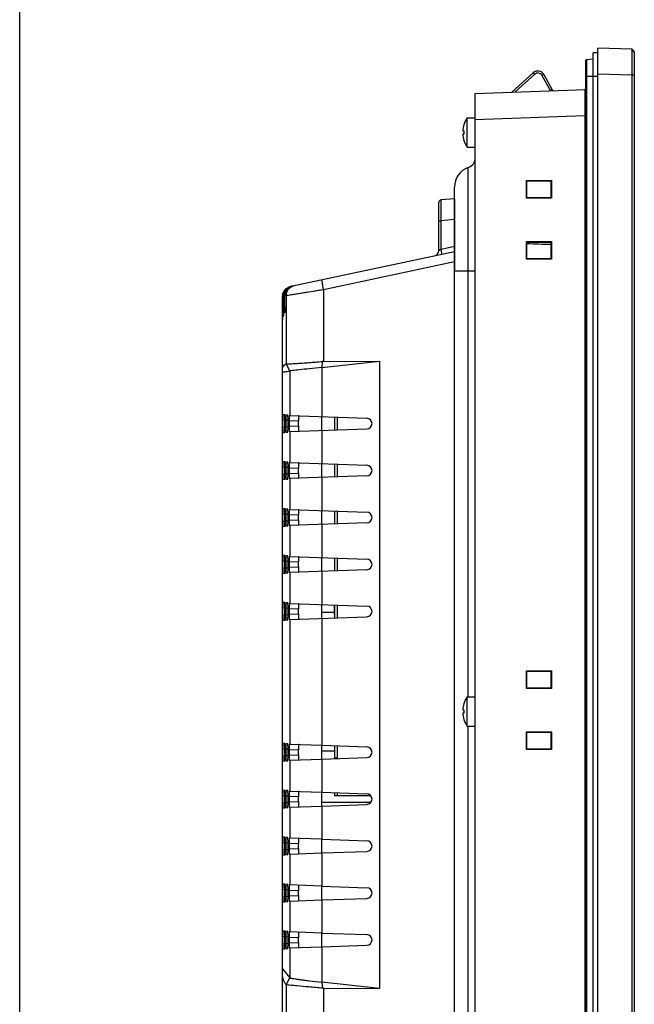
# Model space of a CAD drawing. Header units: millimetres. Extents: x 0 to 1189, y 0 to 841.
# Tile 7 of 28: x 0 to 118, y 409 to 597. Entities that reach past the tile are written whole.
import ezdxf

# ---------------------------------------------------------------- set-up
doc = ezdxf.new("R2010")
doc.units = ezdxf.units.MM
doc.header["$LTSCALE"] = 65.395
for name, color, linetype in [('ANTI_DROP_LOCK-SHAPE', 7, 'CONTINUOUS'), ('FRONT_CASE-RC12_-SHAPE', 7, 'CONTINUOUS'), ('GASKET-TOPRC12W_REV01_REA-SHAPE', 7, 'CONTINUOUS'), ('GASKET-TOPRC12W_REV02_-SHAPE', 7, 'CONTINUOUS'), ('HEATSINK_RTW_RC1-SHAPE', 7, 'CONTINUOUS'), ('ISO7045-M3X5-4_8-SHAPE', 7, 'CONTINUOUS'), ('LED-L-319EGW-CA-SHAPE', 7, 'CONTINUOUS'), ('REAR_CASE-RC12-SHAPE', 7, 'CONTINUOUS'), ('REAR_COVER_RC1200WD-SHAPE', 7, 'CONTINUOUS'), ('SMPS_TOPRC_RC1-SHAPE', 7, 'CONTINUOUS'), ('TOPRC1200-FORMAT', 7, 'CONTINUOUS')]:
    doc.layers.add(name, color=color, linetype=linetype)

msp = doc.modelspace()

# ---------------------------------------------------------------- linework, layer by layer
at = {"layer": 'ANTI_DROP_LOCK-SHAPE', "color": 7, "linetype": 'Continuous'}
for p, q in [((94.388815, 583.622696), (98.504328, 587.328567)), ((98.504328, 587.328567), (98.77199, 587.031318)), ((95.010701, 583.644413), (98.77199, 587.031318)), ((100.512511, 586.990453), (100.162271, 586.797239)), ((100.162271, 586.797239), (101.771321, 583.880499)), ((100.512511, 586.990453), (102.123999, 584.069294)), ((102.123999, 584.069294), (101.782475, 583.880889))]:
    msp.add_line(p, q, dxfattribs=at)
for centre, radius, start, end in [((99.37423, 586.362508), 1.3, 28.88378511, 132.00189246), ((99.37423, 586.362508), 0.9, 28.88378511, 132.00189246), ((102.47424, 584.262508), 0.4, 208.88378511, 245.43556515)]:
    msp.add_arc(centre, radius, start, end, dxfattribs=at)
at = {"layer": 'FRONT_CASE-RC12_-SHAPE', "color": 7, "linetype": 'Continuous'}
for p, q in [((110.87424, 338.162508), (110.87424, 592.062508)), ((117.374544, 591.835512), (110.87424, 592.062508)), ((117.87424, 591.318062), (117.374544, 591.835512)), ((117.374608, 591.835478), (117.87424, 591.318062)), ((117.87424, 591.318062), (117.87424, 338.906953)), ((117.374544, 586.838558), (110.87424, 587.065554)), ((117.374544, 586.838558), (117.374544, 343.386457)), ((117.87424, 586.838558), (117.374544, 586.838558)), ((87.37424, 583.377742), (108.57424, 584.118062)), ((87.37424, 346.847273), (87.37424, 583.377742)), ((87.37424, 578.380788), (108.374412, 579.11413)), ((97.191227, 566.6455), (101.964194, 566.652484)), ((97.191227, 563.279515), (97.191227, 566.6455)), ((97.191227, 566.6455), (97.261349, 566.575395)), ((97.261349, 563.349621), (97.261349, 566.575395)), ((97.261349, 566.575395), (101.887123, 566.575395)), ((101.964194, 566.652484), (101.887123, 566.575395)), ((101.887123, 566.575395), (101.887123, 563.349621)), ((101.964194, 566.652484), (101.964194, 563.272531)), ((97.191227, 563.279515), (97.261349, 563.349621)), ((101.964194, 563.272531), (97.191227, 563.279515)), ((101.887123, 563.349621), (97.261349, 563.349621)), ((101.964194, 563.272531), (101.887123, 563.349621)), ((97.191227, 554.9455), (101.964194, 554.952484)), ((97.191227, 551.579515), (97.191227, 554.9455)), ((97.191227, 554.9455), (97.261349, 554.875395)), ((97.261349, 551.649621), (97.261349, 554.875395)), ((97.261349, 554.875395), (101.887123, 554.875395)), ((101.964194, 554.952484), (101.887123, 554.875395)), ((101.887123, 554.875395), (101.887123, 551.649621)), ((101.964194, 554.952484), (101.964194, 551.572531)), ((97.191227, 551.579515), (97.261349, 551.649621)), ((101.964194, 551.572531), (97.191227, 551.579515)), ((101.887123, 551.649621), (97.261349, 551.649621)), ((101.964194, 551.572531), (101.887123, 551.649621)), ((97.191227, 472.6455), (101.964194, 472.652484)), ((97.191227, 469.279515), (97.191227, 472.6455)), ((97.191227, 472.6455), (97.261349, 472.575395)), ((97.261349, 469.349621), (97.261349, 472.575395)), ((97.261349, 472.575395), (101.887123, 472.575395)), ((101.964194, 472.652484), (101.887123, 472.575395)), ((101.887123, 472.575395), (101.887123, 469.349621)), ((101.964194, 472.652484), (101.964194, 469.272531)), ((97.191227, 469.279515), (97.261349, 469.349621)), ((101.964194, 469.272531), (97.191227, 469.279515)), ((101.887123, 469.349621), (97.261349, 469.349621)), ((101.964194, 469.272531), (101.887123, 469.349621)), ((97.191227, 460.9455), (101.964194, 460.952484)), ((97.191227, 457.579515), (97.191227, 460.9455)), ((97.191227, 460.9455), (97.261349, 460.875395)), ((97.261349, 457.649621), (97.261349, 460.875395)), ((97.261349, 460.875395), (101.887123, 460.875395)), ((101.964194, 460.952484), (101.887123, 460.875395)), ((101.887123, 460.875395), (101.887123, 457.649621)), ((101.964194, 460.952484), (101.964194, 457.572531)), ((97.191227, 457.579515), (97.261349, 457.649621)), ((101.964194, 457.572531), (97.191227, 457.579515)), ((101.887123, 457.649621), (97.261349, 457.649621)), ((101.964194, 457.572531), (101.887123, 457.649621))]:
    msp.add_line(p, q, dxfattribs=at)
msp.add_arc((180.005959, 2826.679858), 2273.588231, 267.91432572, 268.030971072, dxfattribs=at)
msp.add_open_spline([(117.374609, 591.835478), (117.376221, 591.83381), (117.374395, 591.823816), (117.377297, 591.806212), (117.376785, 591.774738), (117.378, 591.732432), (117.378442, 591.677971), (117.379402, 591.582512), (117.380221, 591.434984), (117.381043, 591.225338), (117.381605, 590.973649), (117.38195, 590.682352), (117.382093, 590.223121), (117.381605, 589.573834), (117.380133, 588.72247), (117.377788, 587.79892), (117.375714, 587.162839), (117.374544, 586.838558)], degree=3, knots=[0, 0, 0, 0, 0.0013930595, 0.0051734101, 0.0113369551, 0.0198729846, 0.0307582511, 0.0439648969, 0.0772177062, 0.1193080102, 0.1698369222, 0.2283184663, 0.2941913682, 0.4455389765, 0.6181223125, 0.8053143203, 1, 1, 1, 1], dxfattribs=at)
at = {"layer": 'GASKET-TOPRC12W_REV01_REA-SHAPE', "color": 7, "linetype": 'Continuous'}
for p, q in [((108.374412, 583.993931), (108.374412, 344.731138)), ((108.505836, 584.182377), (108.57424, 584.207274)), ((108.505836, 584.115674), (108.505836, 584.182377)), ((108.505836, 344.542639), (108.505836, 584.093912)), ((108.374412, 577.012508), (108.57424, 577.012508))]:
    msp.add_line(p, q, dxfattribs=at)
msp.add_arc((108.573346, 583.997484), 0.196832, 110.05883439, 120.88667273, dxfattribs=at)
msp.add_open_spline([(108.413054, 584.112729), (108.436042, 584.143826), (108.469496, 584.16915), (108.505836, 584.182377)], degree=3, dxfattribs=at)
at = {"layer": 'GASKET-TOPRC12W_REV02_-SHAPE', "color": 7, "linetype": 'Continuous'}
for p, q in [((109.97424, 344.062508), (109.97424, 591.162508)), ((110.87424, 591.162508), (109.97424, 591.162508)), ((108.57424, 345.562508), (108.57424, 589.662508)), ((108.756808, 589.861747), (109.97424, 589.968258)), ((108.756808, 345.363269), (108.756808, 589.861747)), ((108.57424, 586.662508), (110.87424, 586.662508))]:
    msp.add_line(p, q, dxfattribs=at)
msp.add_arc((108.77424, 589.662508), 0.2, 95, 180, dxfattribs=at)
at = {"layer": 'HEATSINK_RTW_RC1-SHAPE', "color": 7, "linetype": 'Continuous'}
for p, q in [((60.37424, 521.3006), (60.37424, 518.824415)), ((60.874163, 521.283143), (60.874163, 518.841872)), ((60.37424, 512.300601), (60.37424, 509.824415)), ((60.874163, 512.283143), (60.874163, 509.841872)), ((60.37424, 503.300601), (60.37424, 500.824414)), ((60.874163, 503.283143), (60.874163, 500.841872)), ((60.37424, 494.300601), (60.37424, 491.824414)), ((60.874163, 494.283144), (60.874163, 491.841872)), ((60.37424, 485.300602), (60.37424, 482.824414)), ((60.874163, 485.283144), (60.874163, 482.841871)), ((60.37424, 458.300602), (60.37424, 455.824413)), ((60.874163, 458.283145), (60.874163, 455.841871)), ((60.37424, 449.300603), (60.37424, 448.712508)), ((60.874163, 449.283145), (60.874163, 448.712508)), ((67.336146, 448.712508), (60.37424, 448.712508))]:
    msp.add_line(p, q, dxfattribs=at)
msp.add_open_spline([(60.37424, 456.107725), (60.374216, 456.086024), (60.426349, 456.036544), (60.586764, 455.965118), (60.753332, 455.938898), (60.874163, 455.93801)], degree=3, knots=[0, 0, 0, 0, 0.1190954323, 0.3368445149, 1, 1, 1, 1], dxfattribs=at)
at = {"layer": 'ISO7045-M3X5-4_8-SHAPE', "color": 7, "linetype": 'Continuous'}
for p, q in [((85.822768, 573.062508), (85.822768, 578.662508)), ((85.822768, 578.662508), (87.37424, 578.662508)), ((84.983264, 576.162508), (85.204979, 576.162508)), ((85.195529, 577.362508), (85.204979, 577.362508)), ((85.204979, 575.562508), (84.983264, 575.562508)), ((85.204979, 574.362508), (85.195529, 574.362508)), ((85.822768, 573.062508), (87.37424, 573.062508)), ((85.195529, 466.362508), (85.204979, 466.362508)), ((85.822768, 462.062508), (85.822768, 467.662508)), ((85.822768, 467.662508), (87.37424, 467.662508)), ((84.983264, 465.162508), (85.204979, 465.162508)), ((85.204979, 464.562508), (84.983264, 464.562508)), ((85.204979, 463.362508), (85.195529, 463.362508)), ((85.822768, 462.062508), (87.37424, 462.062508))]:
    msp.add_line(p, q, dxfattribs=at)
for centre, radius, start, end in [((89.965231, 575.862508), 5, 145.94420226, 162.54239688), ((89.965231, 575.862508), 4.990992, 162.5098725, 176.55397131), ((89.965231, 575.862508), 4.769696, 176.39388186, 183.60611814), ((89.965231, 575.862508), 4.990992, 183.44602869, 197.4901275), ((89.965231, 575.862508), 5, 197.45760312, 214.05579774), ((89.965231, 464.862508), 4.990992, 162.5098725, 176.55397131), ((89.965231, 464.862508), 5, 145.94420226, 162.54239688), ((89.965231, 464.862508), 4.990992, 183.44602869, 197.4901275), ((89.965231, 464.862508), 4.769696, 176.39388186, 183.60611814), ((89.965231, 464.862508), 5, 197.45760312, 214.05579774)]:
    msp.add_arc(centre, radius, start, end, dxfattribs=at)
at = {"layer": 'LED-L-319EGW-CA-SHAPE', "color": 7, "linetype": 'Continuous'}
for p, q in [((60.35424, 483.462511), (60.35424, 485.3013)), ((60.35424, 483.862508), (57.87424, 483.862508)), ((60.37424, 484.196317), (60.35424, 484.196317)), ((60.37424, 483.462508), (60.35424, 483.462508))]:
    msp.add_line(p, q, dxfattribs=at)
at = {"layer": 'REAR_CASE-RC12-SHAPE', "color": 7, "linetype": 'Continuous'}
for p, q in [((86.040906, 467.662508), (86.040906, 569.155089)), ((83.37424, 372.418296), (83.37424, 565.383853)), ((83.37424, 549.37492), (87.37424, 549.374936)), ((86.040906, 368.64706), (86.040906, 462.062508))]:
    msp.add_line(p, q, dxfattribs=at)
for centre, radius, start, end in [((85.37424, 571.040707), 2, 289.47122063, 0), ((87.37424, 565.383853), 4, 109.47122063, 180)]:
    msp.add_arc(centre, radius, start, end, dxfattribs=at)
at = {"layer": 'REAR_COVER_RC1200WD-SHAPE', "color": 7, "linetype": 'Continuous'}
for p, q in [((83.37424, 563.162508), (80.830662, 562.939973)), ((83.37424, 563.162508), (83.37424, 549.37492)), ((80.37424, 553.223499), (80.37424, 562.441876)), ((80.37424, 558.955195), (80.830662, 558.955195)), ((83.37424, 559.177729), (80.830662, 558.955195)), ((80.830662, 553.514545), (80.830662, 558.955195)), ((80.830662, 553.514545), (83.37424, 554.055199)), ((52.349169, 546.456802), (83.37424, 553.051384)), ((83.37424, 551.051139), (58.276611, 545.716474)), ((58.276611, 545.716481), (51.117788, 544.575233)), ((58.276611, 545.716474), (58.276611, 531.982358)), ((50.394332, 540.865339), (50.394332, 544.421713)), ((50.444689, 544.432394), (50.425689, 544.428367)), ((50.425689, 540.998648), (50.425689, 544.428367)), ((50.520579, 541.588284), (50.520579, 544.448503)), ((50.630393, 544.471801), (50.592722, 544.463812)), ((50.592722, 541.722397), (50.592722, 544.463812)), ((50.762931, 542.315539), (50.762931, 544.49993)), ((51.117788, 544.575233), (50.875459, 544.52381)), ((50.875459, 542.449948), (50.875459, 544.523809)), ((51.117788, 544.575233), (51.117788, 531.529164)), ((50.880285, 542.319894), (50.762931, 542.315539)), ((50.394391, 540.723392), (50.394332, 540.865339)), ((50.394459, 540.657358), (50.394391, 540.723392)), ((50.394812, 540.467338), (50.394459, 540.657358)), ((50.597593, 541.591142), (50.520579, 541.588284)), ((50.520923, 541.380337), (50.520731, 541.450194)), ((50.537603, 540.591372), (50.536601, 540.589787)), ((50.790394, 541.319014), (50.788794, 541.317441)), ((50.37424, 394.893885), (50.37424, 539.868039)), ((50.400931, 539.868039), (50.400527, 539.866475)), ((51.779287, 530.165907), (51.122361, 531.529768)), ((57.932843, 530.83719), (69.004589, 532.023254)), ((58.041964, 531.972621), (57.932843, 530.83719)), ((57.933249, 530.83721), (57.933774, 521.385823)), ((58.276611, 531.982358), (69.004589, 532.023254)), ((69.004589, 532.023254), (69.004413, 411.729112)), ((51.77732, 530.165168), (51.777361, 521.600824)), ((50.825799, 521.741723), (50.458761, 521.773835)), ((51.436247, 521.688316), (51.071938, 521.720189)), ((51.777361, 521.600824), (51.686791, 521.603974)), ((51.777491, 521.600807), (66.588176, 521.083606)), ((57.87424, 521.385823), (57.87424, 518.739194)), ((50.433314, 520.779866), (50.433322, 519.34515)), ((50.851143, 520.743311), (50.433314, 520.779866)), ((50.85115, 519.381705), (50.433322, 519.34515)), ((50.85115, 519.381705), (50.851143, 520.743311)), ((51.046491, 520.72622), (51.046498, 519.398796)), ((51.461591, 520.689904), (51.046491, 520.72622)), ((51.461597, 519.435112), (51.046498, 519.398796)), ((51.461597, 519.435112), (51.461591, 520.689904)), ((51.661297, 520.605474), (51.661303, 519.519542)), ((53.477126, 520.542064), (51.661297, 520.605474)), ((53.477126, 519.582952), (51.661303, 519.519542)), ((53.477126, 519.582952), (53.477126, 520.542064)), ((50.458778, 518.351182), (50.825816, 518.383294)), ((51.071955, 518.404828), (51.436264, 518.436701)), ((51.777378, 518.524192), (51.686807, 518.521042)), ((51.777378, 518.524192), (51.777411, 512.60082)), ((51.777501, 518.524209), (66.588176, 519.041409)), ((57.93383, 518.739194), (57.933963, 512.385817)), ((50.43336, 511.779862), (50.433367, 510.345154)), ((50.43336, 511.779862), (50.851188, 511.743307)), ((50.825845, 512.741719), (50.458807, 512.773831)), ((50.851195, 510.381709), (50.851188, 511.743307)), ((51.046537, 511.726216), (51.046543, 510.3988)), ((51.046537, 511.726216), (51.461636, 511.6899)), ((51.436292, 512.688312), (51.071983, 512.720185)), ((51.461642, 510.435116), (51.461636, 511.6899)), ((51.661343, 511.605472), (51.661348, 510.519543)), ((51.661343, 511.605472), (53.477126, 511.542064)), ((51.777411, 512.60082), (51.686837, 512.603973)), ((51.77752, 512.600806), (66.588176, 512.083606)), ((57.87424, 512.385817), (57.87424, 509.739201)), ((57.87424, 511.658064), (57.97424, 511.661556)), ((57.97424, 509.739201), (57.97424, 512.385817)), ((50.433367, 510.345154), (50.851195, 510.381709)), ((51.046543, 510.3988), (51.461642, 510.435116)), ((51.661348, 510.519543), (53.477126, 510.582952)), ((66.588176, 510.041409), (51.686852, 509.521043)), ((53.477126, 510.582952), (53.477126, 511.542064)), ((57.934019, 509.739201), (57.934153, 503.38581)), ((50.458824, 509.351186), (50.825862, 509.383298)), ((51.072, 509.404832), (51.436309, 509.436705)), ((51.777428, 509.524196), (51.777461, 503.600817)), ((50.433405, 502.779858), (50.433413, 501.345158)), ((50.433405, 502.779858), (50.851234, 502.743303)), ((50.82589, 503.741715), (50.458852, 503.773827)), ((50.851241, 501.381713), (50.851234, 502.743303)), ((51.046582, 502.726212), (51.046589, 501.398804)), ((51.046582, 502.726212), (51.461681, 502.689896)), ((51.436338, 503.688308), (51.072029, 503.720181)), ((51.461688, 501.43512), (51.461681, 502.689896)), ((51.661388, 502.605471), (51.661394, 501.519545)), ((51.661388, 502.605471), (53.477126, 502.542064)), ((51.777461, 503.600817), (51.686882, 503.603971)), ((51.777549, 503.600805), (66.588176, 503.083606)), ((53.477126, 501.582952), (53.477126, 502.542064)), ((57.87424, 503.38581), (57.87424, 500.739207)), ((50.433413, 501.345158), (50.851241, 501.381713)), ((50.458869, 500.35119), (50.825907, 500.383302)), ((51.046589, 501.398804), (51.461688, 501.43512)), ((51.072046, 500.404836), (51.436354, 500.436709)), ((51.661394, 501.519545), (53.477126, 501.582952)), ((66.588176, 501.041409), (51.686898, 500.521045)), ((51.777478, 500.5242), (51.777511, 494.600813)), ((57.934208, 500.739207), (57.934342, 494.385804)), ((50.825935, 494.741711), (50.458898, 494.773823)), ((51.436383, 494.688304), (51.072074, 494.720177)), ((51.777511, 494.600813), (51.686928, 494.60397)), ((51.777578, 494.600804), (66.588176, 494.083606)), ((50.433451, 493.779854), (50.433458, 492.345162)), ((50.433451, 493.779854), (50.851279, 493.743299)), ((50.851286, 492.381717), (50.851279, 493.743299)), ((51.046628, 493.726208), (51.046634, 492.398808)), ((51.046628, 493.726208), (51.461727, 493.689892)), ((51.461733, 492.435124), (51.461727, 493.689892)), ((51.661434, 493.605469), (51.661439, 492.519547)), ((51.661434, 493.605469), (53.477126, 493.542064)), ((53.477126, 492.582952), (53.477126, 493.542064)), ((57.87424, 494.385804), (57.87424, 491.739213)), ((50.433458, 492.345162), (50.851286, 492.381717)), ((50.458915, 491.351194), (50.825952, 491.383306)), ((51.046634, 492.398808), (51.461733, 492.435124)), ((51.072091, 491.40484), (51.4364, 491.436713)), ((51.661439, 492.519547), (53.477126, 492.582952)), ((66.588176, 492.041409), (51.686943, 491.521046)), ((51.777528, 491.524204), (51.777561, 485.600809)), ((57.934398, 491.739213), (57.934531, 485.385798)), ((50.825981, 485.741707), (50.458943, 485.773819)), ((51.436428, 485.6883), (51.07212, 485.720173)), ((51.777561, 485.600809), (51.686973, 485.603968)), ((51.777606, 485.600803), (66.588176, 485.083606)), ((57.87424, 485.385798), (57.87424, 482.739219)), ((50.433496, 484.77985), (50.433504, 483.345166)), ((50.433496, 484.77985), (50.851324, 484.743295)), ((50.433504, 483.345166), (50.851331, 483.381721)), ((50.851331, 483.381721), (50.851324, 484.743295)), ((51.046673, 484.726204), (51.04668, 483.398812)), ((51.046673, 484.726204), (51.461772, 484.689888)), ((51.04668, 483.398812), (51.461778, 483.435128)), ((51.461778, 483.435128), (51.461772, 484.689888)), ((51.661479, 484.605467), (51.661484, 483.519548)), ((51.661479, 484.605467), (53.477126, 484.542064)), ((51.661484, 483.519548), (53.477126, 483.582952)), ((53.477126, 483.582952), (53.477126, 484.542064)), ((50.458961, 482.351198), (50.825998, 482.38331)), ((51.072137, 482.404844), (51.436445, 482.436717)), ((51.777578, 482.524208), (51.686989, 482.521048)), ((51.777578, 482.524208), (51.777711, 458.600798)), ((51.777616, 482.524213), (66.588176, 483.041409)), ((57.934587, 482.739219), (57.935099, 458.385779)), ((50.826117, 458.741695), (50.45908, 458.773807)), ((51.436564, 458.688288), (51.072257, 458.720161)), ((50.433633, 457.779838), (50.43364, 456.345178)), ((50.433633, 457.779838), (50.85146, 457.743283)), ((50.851467, 456.381733), (50.85146, 457.743283)), ((51.04681, 457.726192), (51.046816, 456.398824)), ((51.04681, 457.726192), (51.461908, 457.689876)), ((51.461914, 456.43514), (51.461908, 457.689876)), ((51.661615, 457.605463), (51.661621, 456.519553)), ((51.661615, 457.605463), (53.477126, 457.542064)), ((51.777711, 458.600798), (51.68711, 458.603963)), ((51.777693, 458.6008), (57.933534, 458.385833)), ((53.477126, 456.582952), (53.477126, 457.542064)), ((57.87424, 458.385779), (57.87424, 455.739238)), ((57.935099, 458.385779), (66.588176, 458.083606)), ((50.43364, 456.345178), (50.851467, 456.381733)), ((50.459097, 455.35121), (50.826134, 455.383322)), ((51.046816, 456.398824), (51.461914, 456.43514)), ((51.072273, 455.404856), (51.436581, 455.436729)), ((51.661621, 456.519553), (53.477126, 456.582952)), ((51.777728, 455.524219), (51.687125, 455.521053)), ((51.777702, 455.524216), (57.933283, 455.739173)), ((51.777728, 455.524219), (51.777761, 449.600794)), ((57.935155, 455.739238), (66.588176, 456.041409)), ((57.935155, 455.739238), (57.935289, 449.385773)), ((50.826162, 449.741691), (50.459125, 449.773803)), ((51.43661, 449.688284), (51.072302, 449.720157)), ((51.777761, 449.600794), (51.687155, 449.603962)), ((51.777721, 449.600799), (57.932681, 449.385863)), ((57.87424, 449.385773), (57.87424, 446.739244)), ((57.935289, 449.385773), (66.588176, 449.083606)), ((50.433679, 448.779834), (50.433686, 447.345182)), ((50.433679, 448.779834), (50.851506, 448.743279)), ((50.851513, 447.381737), (50.851506, 448.743279)), ((51.046855, 448.726188), (51.046862, 447.398828)), ((51.046855, 448.726188), (51.461953, 448.689872)), ((51.046862, 447.398828), (51.46196, 447.435144)), ((51.46196, 447.435144), (51.461953, 448.689872)), ((51.661661, 448.605461), (51.661666, 447.519555)), ((51.661661, 448.605461), (53.477126, 448.542064)), ((51.661666, 447.519555), (53.477126, 447.582952)), ((53.477126, 447.582952), (53.477126, 448.542064)), ((50.433686, 447.345182), (50.851513, 447.381737)), ((50.459143, 446.351214), (50.826179, 446.383326)), ((51.072319, 446.40486), (51.436626, 446.436733)), ((51.777778, 446.524223), (51.687171, 446.521054)), ((51.777731, 446.524217), (57.932431, 446.739144)), ((51.777778, 446.524223), (51.777811, 440.60079)), ((57.935345, 446.739244), (66.588176, 447.041409)), ((57.935345, 446.739244), (57.935478, 440.385767)), ((50.826207, 440.741687), (50.459171, 440.773799)), ((51.436655, 440.68828), (51.072348, 440.720153)), ((57.931829, 440.385893), (51.687201, 440.60396)), ((57.87424, 440.385767), (57.87424, 437.739251)), ((57.935478, 440.385767), (66.588176, 440.083606)), ((50.433724, 439.77983), (50.433731, 438.345186)), ((50.433724, 439.77983), (50.851551, 439.743275)), ((50.433731, 438.345186), (50.851558, 438.381741)), ((50.851558, 438.381741), (50.851551, 439.743275)), ((51.046901, 439.726184), (51.046908, 438.398832)), ((51.046901, 439.726184), (51.461999, 439.689868)), ((51.046908, 438.398832), (51.462005, 438.435148)), ((51.462005, 438.435148), (51.461999, 439.689868)), ((51.661706, 439.605459), (51.661712, 438.519556)), ((51.661706, 439.605459), (53.477126, 439.542064)), ((51.661712, 438.519556), (53.477126, 438.582952)), ((53.477126, 438.582952), (53.477126, 439.542064)), ((57.935534, 437.739251), (66.588176, 438.041409)), ((50.459188, 437.351218), (50.826224, 437.38333)), ((51.072364, 437.404864), (51.436672, 437.436737)), ((51.777828, 437.524227), (51.687216, 437.521056)), ((51.77776, 437.524218), (57.931578, 437.739114)), ((51.777828, 437.524227), (51.77786, 431.600786)), ((57.935534, 437.739251), (57.935668, 431.38576)), ((50.43377, 430.779826), (50.433777, 429.34519)), ((50.43377, 430.779826), (50.851596, 430.743271)), ((50.826253, 431.741683), (50.459216, 431.773795)), ((50.851603, 429.381745), (50.851596, 430.743271)), ((51.046946, 430.72618), (51.046953, 429.398836)), ((51.046946, 430.72618), (51.462044, 430.689864)), ((51.4367, 431.688276), (51.072393, 431.720149)), ((51.46205, 429.435152), (51.462044, 430.689864)), ((51.661752, 430.605458), (51.661757, 429.519558)), ((51.661752, 430.605458), (53.477126, 430.542064)), ((57.930976, 431.385923), (51.687246, 431.603958)), ((53.477126, 429.582952), (53.477126, 430.542064)), ((57.87424, 431.38576), (57.87424, 428.739257)), ((57.935668, 431.38576), (66.588176, 431.083606)), ((50.433777, 429.34519), (50.851603, 429.381745)), ((51.046953, 429.398836), (51.46205, 429.435152)), ((51.661757, 429.519558), (53.477126, 429.582952)), ((51.777878, 428.524231), (51.687262, 428.521058)), ((51.777789, 428.524219), (57.930726, 428.739084)), ((51.777878, 428.524231), (51.77791, 422.600782)), ((57.935723, 428.739257), (66.588176, 429.041409)), ((57.935723, 428.739257), (57.935857, 422.385754)), ((50.459234, 428.351222), (50.82627, 428.383334)), ((51.07241, 428.404868), (51.436717, 428.436741)), ((50.433815, 421.779822), (50.433822, 420.345194)), ((50.433815, 421.779822), (50.851642, 421.743267)), ((50.826298, 422.741679), (50.459262, 422.773791)), ((50.851649, 420.381749), (50.851642, 421.743267)), ((51.046992, 421.726176), (51.046999, 420.39884)), ((51.046992, 421.726176), (51.462089, 421.68986)), ((51.436746, 422.688272), (51.072439, 422.720145)), ((51.462096, 420.435156), (51.462089, 421.68986)), ((51.661797, 421.605456), (51.661803, 420.519559)), ((51.661797, 421.605456), (53.477126, 421.542064)), ((57.930124, 422.385952), (51.687291, 422.603957)), ((53.477126, 420.582952), (53.477126, 421.542064)), ((57.87424, 422.385754), (57.87424, 419.739263)), ((57.935857, 422.385754), (66.588176, 422.083606)), ((50.433822, 420.345194), (50.851649, 420.381749)), ((50.459279, 419.351226), (50.826315, 419.383338)), ((51.046999, 420.39884), (51.462096, 420.435156)), ((51.072455, 419.404872), (51.436762, 419.436745)), ((51.661803, 420.519559), (53.477126, 420.582952)), ((51.777928, 419.524234), (51.687307, 419.521059)), ((51.777817, 419.52422), (57.929873, 419.739054)), ((51.777928, 419.524234), (51.777952, 413.819129)), ((57.935913, 419.739263), (66.588176, 420.041409)), ((57.935913, 419.739263), (57.936212, 412.964897)), ((50.37424, 415.509939), (51.777952, 413.819129)), ((51.122449, 412.459204), (51.777875, 413.819123)), ((51.117788, 412.462178), (51.117788, 394.867963)), ((69.004413, 411.729112), (57.936735, 412.964863)), ((57.936735, 412.964863), (58.045781, 411.8217)), ((58.276611, 411.811285), (58.276611, 394.680469)), ((58.276611, 411.811285), (69.004413, 411.729112))]:
    msp.add_line(p, q, dxfattribs=at)
for points in [[(58.276611, 545.716481), (57.25192, 545.552061), (56.276402, 545.39759)], [(53.760026, 544.996874), (52.543305, 544.802199), (52.086775, 544.729703), (51.717538, 544.670111), (51.426284, 544.624419), (51.216952, 544.592814), (51.117788, 544.575233)], [(55.364909, 545.25239), (54.525564, 545.1185), (53.760026, 544.996874)]]:
    msp.add_lwpolyline(points, dxfattribs=at)
for centre, radius, start, end in [((80.87424, 562.441876), 0.5, 95, 180), ((79.37424, 553.223499), 1, 282, 0), ((69.753916, 551.177899), 11.320521, 10.91284769, 11.9119327), ((52.406603, 544.411646), 2.015557, 131.30311221, 150.62767163), ((52.43761, 544.418872), 2.01507, 131.30999616, 150.634473), ((52.533252, 544.437908), 2.016082, 131.29699847, 150.62155005), ((52.776142, 544.488684), 2.016773, 131.28960291, 150.61409573), ((52.521077, 544.448336), 2.000214, 121.48845553, 131.2321223), ((52.528324, 544.430994), 2.018789, 102.07913616, 121.40675374), ((52.396883, 544.420554), 2.002552, 170.05882249, 179.9668461), ((52.407481, 544.428152), 1.981792, 176.09018519, 179.99378717), ((52.522334, 544.44734), 2.001755, 170.05646007, 179.9667063), ((52.568359, 544.463724), 1.975637, 177.53915568, 179.99744586), ((52.763744, 544.498762), 2.000813, 170.05354723, 179.9665309), ((89.131163, 542.315036), 38.368232, 179.99924966, 180.30927164), ((84.469095, 542.286723), 33.706079, 180.30391966, 180.62609744), ((18.042195, 540.581462), 32.38212, 359.30255991, 359.52157643), ((113.515266, 541.588311), 62.994687, 180.0000239, 180.12562165), ((105.292898, 541.558818), 54.772265, 180.18670433, 180.38544319), ((35.374992, 541.299579), 15.214846, 358.5367393, 359.00286722), ((66.552518, 520.062508), 1.021721, 272, 88), ((66.552518, 511.062508), 1.021721, 272, 88), ((66.552518, 502.062508), 1.021721, 272, 88), ((66.552518, 493.062508), 1.021721, 272, 88), ((66.552518, 484.062508), 1.021721, 272, 88), ((66.552518, 457.062508), 1.021721, 272, 88), ((66.552518, 448.062508), 1.021721, 272, 88), ((66.552518, 439.062508), 1.021721, 272, 88), ((66.552518, 430.062508), 1.021721, 272, 88), ((66.552518, 421.062508), 1.021721, 272, 88)]:
    msp.add_arc(centre, radius, start, end, dxfattribs=at)
for centre, major_axis, ratio, start_param, end_param in [((1252.07424, 581.421536), (1201.697262, 42.198018), 0.0607948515, 3.1309851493, 3.1327927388), ((1252.07424, 581.421536), (1201.697262, 42.198018), 0.0607948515, 3.121169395, 3.1229686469), ((1252.07424, 581.421536), (1201.697262, 42.198018), 0.0607948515, 3.1113552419, 3.1131395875), ((50.458961, 520.769997), (-0.000257, 1.00384), 0.0255472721, 6.2809436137, 7.8441437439), ((50.825611, 520.73792), (0.000132, 1.003806), 0.0254352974, 4.7177632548, 6.2809633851), ((51.072138, 520.716351), (-0.000257, 1.00384), 0.0255472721, 6.2809436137, 7.8441437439), ((51.436058, 520.684512), (0.000132, 1.003806), 0.0254352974, 4.7177632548, 6.2809633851), ((51.686827, 520.603363), (-0.000059, 1.000611), 0.0255146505, 6.2822928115, 7.8518711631), ((50.458968, 519.355019), (0.000247, 1.003839), 0.0255472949, -4.702551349, -3.1393512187), ((50.825617, 519.387096), (-0.000142, 1.003805), 0.0254353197, 3.1438143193, 4.7070144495), ((51.072144, 519.408665), (0.000247, 1.003839), 0.0255472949, -4.702551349, -3.1393512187), ((51.436065, 519.440504), (-0.000142, 1.003805), 0.0254353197, 3.1438143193, 4.7070144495), ((51.686833, 519.521652), (0.000049, 1.000611), 0.0255146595, -4.7102787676, -3.1407004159), ((50.459007, 511.769993), (-0.000257, 1.00384), 0.0255472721, 6.2809436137, 7.8441437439), ((50.825656, 511.737916), (0.000132, 1.003806), 0.0254352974, 4.7177632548, 6.2809633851), ((51.072183, 511.716347), (-0.000257, 1.00384), 0.0255472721, 6.2809436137, 7.8441437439), ((51.436104, 511.684508), (0.000132, 1.003806), 0.0254352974, 4.7177632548, 6.2809633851), ((51.686873, 511.603362), (-0.000059, 1.000611), 0.0255146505, 6.2822928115, 7.8518711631), ((50.459014, 510.355023), (0.000247, 1.003839), 0.0255472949, -4.702551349, -3.1393512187), ((50.825663, 510.3871), (-0.000142, 1.003805), 0.0254353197, 3.1438143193, 4.7070144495), ((51.07219, 510.408669), (0.000247, 1.003839), 0.0255472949, -4.702551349, -3.1393512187), ((51.43611, 510.440507), (-0.000142, 1.003805), 0.0254353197, 3.1438143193, 4.7070144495), ((51.686878, 510.521654), (0.000049, 1.000611), 0.0255146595, -4.7102787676, -3.1407004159), ((50.459052, 502.769989), (-0.000257, 1.00384), 0.0255472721, 6.2809436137, 7.8441437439), ((50.825701, 502.737912), (0.000132, 1.003806), 0.0254352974, 4.7177632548, 6.2809633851), ((51.072229, 502.716343), (-0.000257, 1.00384), 0.0255472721, 6.2809436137, 7.8441437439), ((51.436149, 502.684504), (0.000132, 1.003806), 0.0254352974, 4.7177632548, 6.2809633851), ((51.686918, 502.60336), (-0.000059, 1.000611), 0.0255146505, 6.2822928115, 7.8518711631), ((50.459059, 501.355027), (0.000247, 1.003839), 0.0255472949, -4.702551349, -3.1393512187), ((50.825708, 501.387104), (-0.000142, 1.003805), 0.0254353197, 3.1438143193, 4.7070144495), ((51.072235, 501.408673), (0.000247, 1.003839), 0.0255472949, -4.702551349, -3.1393512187), ((51.436155, 501.440511), (-0.000142, 1.003805), 0.0254353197, 3.1438143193, 4.7070144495), ((51.686924, 501.521655), (0.000049, 1.000611), 0.0255146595, -4.7102787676, -3.1407004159), ((50.459098, 493.769985), (-0.000257, 1.00384), 0.0255472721, 6.2809436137, 7.8441437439), ((50.825747, 493.737908), (0.000132, 1.003806), 0.0254352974, 4.7177632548, 6.2809633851), ((51.072274, 493.716339), (-0.000257, 1.00384), 0.0255472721, 6.2809436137, 7.8441437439), ((51.436194, 493.684501), (0.000132, 1.003806), 0.0254352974, 4.7177632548, 6.2809633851), ((51.686964, 493.603359), (-0.000059, 1.000611), 0.0255146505, 6.2822928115, 7.8518711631), ((50.459105, 492.355031), (0.000247, 1.003839), 0.0255472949, -4.702551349, -3.1393512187), ((50.825753, 492.387108), (-0.000142, 1.003805), 0.0254353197, 3.1438143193, 4.7070144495), ((51.072281, 492.408677), (0.000247, 1.003839), 0.0255472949, -4.702551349, -3.1393512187), ((51.436201, 492.440515), (-0.000142, 1.003805), 0.0254353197, 3.1438143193, 4.7070144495), ((51.686969, 492.521657), (0.000049, 1.000611), 0.0255146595, -4.7102787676, -3.1407004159), ((50.459143, 484.769981), (-0.000257, 1.00384), 0.0255472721, 6.2809436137, 7.8441437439), ((50.825792, 484.737904), (0.000132, 1.003806), 0.0254352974, 4.7177632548, 6.2809633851), ((51.07232, 484.716335), (-0.000257, 1.00384), 0.0255472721, 6.2809436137, 7.8441437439), ((51.43624, 484.684497), (0.000132, 1.003806), 0.0254352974, 4.7177632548, 6.2809633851), ((51.687009, 484.603357), (-0.000059, 1.000611), 0.0255146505, 6.2822928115, 7.8518711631), ((50.45915, 483.355035), (0.000247, 1.003839), 0.0255472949, -4.702551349, -3.1393512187), ((50.825799, 483.387112), (-0.000142, 1.003805), 0.0254353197, 3.1438143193, 4.7070144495), ((51.072326, 483.408681), (0.000247, 1.003839), 0.0255472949, -4.702551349, -3.1393512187), ((51.436246, 483.440519), (-0.000142, 1.003805), 0.0254353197, 3.1438143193, 4.7070144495), ((51.687015, 483.521658), (0.000049, 1.000611), 0.0255146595, -4.7102787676, -3.1407004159), ((50.45928, 457.769969), (-0.000257, 1.00384), 0.0255472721, 6.2809436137, 7.8441437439), ((50.825928, 457.737892), (0.000132, 1.003806), 0.0254352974, 4.7177632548, 6.2809633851), ((51.072456, 457.716323), (-0.000257, 1.00384), 0.0255472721, 6.2809436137, 7.8441437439), ((51.436376, 457.684485), (0.000132, 1.003806), 0.0254352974, 4.7177632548, 6.2809633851), ((51.687146, 457.603352), (-0.000059, 1.000611), 0.0255146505, 6.2822928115, 7.8518711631), ((50.459287, 456.355047), (0.000247, 1.003839), 0.0255472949, -4.702551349, -3.1393512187), ((50.825935, 456.387124), (-0.000142, 1.003805), 0.0254353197, 3.1438143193, 4.7070144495), ((51.072463, 456.408693), (0.000247, 1.003839), 0.0255472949, -4.702551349, -3.1393512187), ((51.436382, 456.440531), (-0.000142, 1.003805), 0.0254353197, 3.1438143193, 4.7070144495), ((51.687151, 456.521663), (0.000049, 1.000611), 0.0255146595, -4.7102787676, -3.1407004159), ((50.459325, 448.769965), (-0.000257, 1.00384), 0.0255472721, 6.2809436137, 7.8441437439), ((50.825973, 448.737888), (0.000132, 1.003806), 0.0254352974, 4.7177632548, 6.2809633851), ((51.072502, 448.716319), (-0.000257, 1.00384), 0.0255472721, 6.2809436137, 7.8441437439), ((51.436421, 448.684481), (0.000132, 1.003806), 0.0254352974, 4.7177632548, 6.2809633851), ((51.687191, 448.603351), (-0.000059, 1.000611), 0.0255146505, 6.2822928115, 7.8518711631), ((51.072509, 447.408697), (0.000247, 1.003839), 0.0255472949, -4.702551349, -3.1393512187), ((51.436427, 447.440535), (-0.000142, 1.003805), 0.0254353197, 3.1438143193, 4.7070144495), ((51.687197, 447.521665), (0.000049, 1.000611), 0.0255146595, -4.7102787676, -3.1407004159), ((50.459332, 447.355051), (0.000247, 1.003839), 0.0255472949, -4.702551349, -3.1393512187), ((50.82598, 447.387128), (-0.000142, 1.003805), 0.0254353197, 3.1438143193, 4.7070144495), ((50.459371, 439.769961), (-0.000257, 1.00384), 0.0255472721, 6.2809436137, 7.8441437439), ((50.826019, 439.737884), (0.000132, 1.003806), 0.0254352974, 4.7177632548, 6.2809633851), ((51.072547, 439.716315), (-0.000257, 1.00384), 0.0255472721, 6.2809436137, 7.8441437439), ((51.436466, 439.684477), (0.000132, 1.003806), 0.0254352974, 4.7177632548, 6.2809633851), ((51.687237, 439.603349), (-0.000059, 1.000611), 0.0255146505, 6.2822928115, 7.8518711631), ((50.459378, 438.355055), (0.000247, 1.003839), 0.0255472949, -4.702551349, -3.1393512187), ((50.826025, 438.387132), (-0.000142, 1.003805), 0.0254353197, 3.1438143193, 4.7070144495), ((51.072554, 438.4087), (0.000247, 1.003839), 0.0255472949, -4.702551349, -3.1393512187), ((51.436473, 438.440539), (-0.000142, 1.003805), 0.0254353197, 3.1438143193, 4.7070144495), ((51.687242, 438.521666), (0.000049, 1.000611), 0.0255146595, -4.7102787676, -3.1407004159), ((50.459416, 430.769958), (-0.000257, 1.00384), 0.0255472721, 6.2809436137, 7.8441437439), ((50.826064, 430.73788), (0.000132, 1.003806), 0.0254352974, 4.7177632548, 6.2809633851), ((51.072593, 430.716312), (-0.000257, 1.00384), 0.0255472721, 6.2809436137, 7.8441437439), ((51.436512, 430.684473), (0.000132, 1.003806), 0.0254352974, 4.7177632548, 6.2809633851), ((51.687282, 430.603348), (-0.000059, 1.000611), 0.0255146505, 6.2822928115, 7.8518711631), ((50.459423, 429.355059), (0.000247, 1.003839), 0.0255472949, -4.702551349, -3.1393512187), ((50.826071, 429.387136), (-0.000142, 1.003805), 0.0254353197, 3.1438143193, 4.7070144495), ((51.0726, 429.408704), (0.000247, 1.003839), 0.0255472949, -4.702551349, -3.1393512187), ((51.436518, 429.440543), (-0.000142, 1.003805), 0.0254353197, 3.1438143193, 4.7070144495), ((51.687288, 429.521668), (0.000049, 1.000611), 0.0255146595, -4.7102787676, -3.1407004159), ((50.459462, 421.769954), (-0.000257, 1.00384), 0.0255472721, 6.2809436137, 7.8441437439), ((50.826109, 421.737876), (0.000132, 1.003806), 0.0254352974, 4.7177632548, 6.2809633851), ((51.072639, 421.716308), (-0.000257, 1.00384), 0.0255472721, 6.2809436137, 7.8441437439), ((51.436557, 421.684469), (0.000132, 1.003806), 0.0254352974, 4.7177632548, 6.2809633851), ((51.687328, 421.603346), (-0.000059, 1.000611), 0.0255146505, 6.2822928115, 7.8518711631), ((50.459469, 420.355062), (0.000247, 1.003839), 0.0255472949, -4.702551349, -3.1393512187), ((50.826116, 420.38714), (-0.000142, 1.003805), 0.0254353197, 3.1438143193, 4.7070144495), ((51.072645, 420.408708), (0.000247, 1.003839), 0.0255472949, -4.702551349, -3.1393512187), ((51.436563, 420.440547), (-0.000142, 1.003805), 0.0254353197, 3.1438143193, 4.7070144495), ((51.687333, 420.52167), (0.000049, 1.000611), 0.0255146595, -4.7102787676, -3.1407004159)]:
    msp.add_ellipse(centre, major_axis=major_axis, ratio=ratio, start_param=start_param, end_param=end_param, dxfattribs=at)
for points, knots in [([(80.813264, 561.423414), (80.812779, 561.636002), (80.812339, 561.936014), (80.814377, 562.307749), (80.814983, 562.526796), (80.820477, 562.694664), (80.816392, 562.828807), (80.832214, 562.88726), (80.82201, 562.939203), (80.830662, 562.939973)], [0, 0, 0, 0, 0.4203738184, 0.5925978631, 0.736529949, 0.850403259, 0.9328318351, 0.982823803, 1, 1, 1, 1]), ([(80.824763, 559.54606), (80.823218, 559.714624), (80.817936, 560.340399), (80.814307, 560.96619), (80.813264, 561.423414)], [0, 0, 0, 0, 0.2693706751, 1, 1, 1, 1]), ([(80.37424, 553.223499), (80.382177, 553.236926), (80.442278, 553.256215), (80.529085, 553.32778), (80.672838, 553.411781), (80.775356, 553.479442), (80.830662, 553.514545)], [0, 0, 0, 0, 0.0864427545, 0.3170524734, 0.6369697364, 1, 1, 1, 1]), ([(80.951418, 552.536398), (80.972111, 552.540796), (80.961906, 552.650068), (80.961316, 552.781601), (80.920784, 553.03747), (80.889461, 553.218657), (80.86972, 553.321051)], [0, 0, 0, 0, 0.079937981, 0.2879115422, 0.6059721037, 1, 1, 1, 1]), ([(58.276611, 545.716474), (58.225032, 545.961813), (58.138259, 546.415773), (58.059249, 546.95604), (58.02684, 547.306604), (58.023088, 547.493009), (58.028403, 547.601942), (58.052141, 547.669006), (58.069844, 547.672769)], [0, 0, 0, 0, 0.3785604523, 0.6985205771, 0.8214526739, 0.9138025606, 0.9726712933, 1, 1, 1, 1]), ([(52.458873, 546.48012), (52.02369, 546.387619), (51.19213, 545.886534), (50.875459, 544.968889), (50.875459, 544.523809)], [0, 0, 0, 0, 0.499901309, 1, 1, 1, 1]), ([(51.117788, 544.575233), (51.117671, 545.02029), (51.433842, 545.938143), (52.26557, 546.439032), (52.700728, 546.531528)], [0, 0, 0, 0, 0.5000996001, 1, 1, 1, 1]), ([(50.784977, 541.327749), (50.773486, 541.391894), (50.774012, 541.590257), (50.766483, 541.786546), (50.765028, 541.918408)], [0, 0, 0, 0, 0.3307328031, 1, 1, 1, 1]), ([(50.875459, 542.449948), (50.875459, 542.327135), (50.872803, 542.099267), (50.873081, 541.795507), (50.854846, 541.589339), (50.861632, 541.479909), (50.848733, 541.451526)], [0, 0, 0, 0, 0.3687277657, 0.6857202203, 0.9063958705, 1, 1, 1, 1]), ([(50.39958, 539.876784), (50.398572, 539.899415), (50.396068, 540.096298), (50.395254, 540.293132), (50.394812, 540.467338)], [0, 0, 0, 0, 0.1150761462, 1, 1, 1, 1]), ([(50.421916, 540.187296), (50.421611, 540.162656), (50.419737, 540.100589), (50.422522, 540.038009), (50.417372, 540.00083)], [0, 0, 0, 0, 0.3963304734, 1, 1, 1, 1]), ([(50.425689, 540.998648), (50.425689, 540.935969), (50.425474, 540.706775), (50.42461, 540.477581), (50.423186, 540.311072)], [0, 0, 0, 0, 0.2734771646, 1, 1, 1, 1]), ([(50.534232, 540.600045), (50.531707, 540.622557), (50.525216, 540.819516), (50.523055, 541.01618), (50.521872, 541.190354)], [0, 0, 0, 0, 0.1150895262, 1, 1, 1, 1]), ([(50.536601, 540.589521), (50.535633, 540.589543), (50.535273, 540.59482), (50.534528, 540.597408), (50.534232, 540.600045)], [0, 0, 0, 0, 0.2673920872, 1, 1, 1, 1]), ([(50.584876, 540.911054), (50.584236, 540.886382), (50.580352, 540.824506), (50.585936, 540.760386), (50.575198, 540.724277)], [0, 0, 0, 0, 0.3958281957, 1, 1, 1, 1]), ([(50.592722, 541.722397), (50.592722, 541.659722), (50.592279, 541.430518), (50.590503, 541.201309), (50.587534, 541.034805)], [0, 0, 0, 0, 0.2734456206, 1, 1, 1, 1]), ([(50.788794, 541.317141), (50.787702, 541.317141), (50.786141, 541.322062), (50.785457, 541.325067), (50.784977, 541.327749)], [0, 0, 0, 0, 0.2861445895, 1, 1, 1, 1]), ([(50.400528, 539.866211), (50.399627, 539.866311), (50.400729, 539.871733), (50.399698, 539.87415), (50.39958, 539.876784)], [0, 0, 0, 0, 0.2558210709, 1, 1, 1, 1]), ([(50.37424, 530.35541), (50.37424, 530.579354), (50.520089, 531.065908), (50.894571, 531.403774), (51.117788, 531.529164)], [0, 0, 0, 0, 0.4665800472, 1, 1, 1, 1]), ([(51.117788, 531.529164), (51.118403, 531.529509), (51.120088, 531.529509), (51.121528, 531.529027), (51.122357, 531.52888)], [0, 0, 0, 0, 0.455605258, 1, 1, 1, 1]), ([(51.122357, 531.52888), (51.183983, 531.517069), (51.389986, 531.525453), (51.807859, 531.527229), (52.448252, 531.558972), (53.288211, 531.604608), (54.303309, 531.675321), (55.913465, 531.795972), (57.180617, 531.909045), (58.05898, 531.973649)], [0, 0, 0, 0, 0.027074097, 0.0880112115, 0.1810136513, 0.3032902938, 0.4511323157, 0.6199874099, 1, 1, 1, 1]), ([(57.933387, 530.837157), (57.141939, 530.75204), (55.695844, 530.593669), (53.809661, 530.397587), (52.551492, 530.242703), (51.942958, 530.194151), (51.77724, 530.164901)], [0, 0, 0, 0, 0.3856175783, 0.7047798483, 0.9184792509, 1, 1, 1, 1]), ([(53.509282, 521.540332), (53.502615, 521.540564), (53.504106, 521.501065), (53.493446, 521.458116), (53.491399, 521.359953), (53.48298, 521.183912), (53.478902, 520.904288), (53.477126, 520.669581), (53.477126, 520.542064)], [0, 0, 0, 0, 0.0200126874, 0.076831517, 0.1691648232, 0.2932753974, 0.6174335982, 1, 1, 1, 1]), ([(53.477126, 519.582952), (53.477126, 519.455403), (53.478903, 519.220661), (53.482983, 518.941016), (53.4914, 518.764999), (53.49345, 518.666873), (53.504105, 518.62394), (53.502617, 518.584451), (53.509282, 518.584684)], [0, 0, 0, 0, 0.382659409, 0.7068307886, 0.8308976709, 0.9231878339, 0.9799919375, 1, 1, 1, 1]), ([(53.509282, 512.540332), (53.502615, 512.540564), (53.504106, 512.501065), (53.493446, 512.458116), (53.491399, 512.359953), (53.48298, 512.183912), (53.478902, 511.904288), (53.477126, 511.669581), (53.477126, 511.542064)], [0, 0, 0, 0, 0.0200126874, 0.076831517, 0.1691648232, 0.2932753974, 0.6174335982, 1, 1, 1, 1]), ([(53.477126, 510.582952), (53.477126, 510.455403), (53.478903, 510.220661), (53.482983, 509.941016), (53.4914, 509.764999), (53.49345, 509.666873), (53.504105, 509.62394), (53.502617, 509.584451), (53.509282, 509.584684)], [0, 0, 0, 0, 0.382659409, 0.7068307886, 0.8308976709, 0.9231878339, 0.9799919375, 1, 1, 1, 1]), ([(53.509282, 503.540332), (53.502615, 503.540564), (53.504106, 503.501065), (53.493446, 503.458116), (53.491399, 503.359953), (53.48298, 503.183912), (53.478902, 502.904288), (53.477126, 502.669581), (53.477126, 502.542064)], [0, 0, 0, 0, 0.0200126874, 0.076831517, 0.1691648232, 0.2932753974, 0.6174335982, 1, 1, 1, 1]), ([(53.477126, 501.582952), (53.477126, 501.455403), (53.478903, 501.220661), (53.482983, 500.941016), (53.4914, 500.764999), (53.49345, 500.666873), (53.504105, 500.62394), (53.502617, 500.584451), (53.509282, 500.584684)], [0, 0, 0, 0, 0.382659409, 0.7068307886, 0.8308976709, 0.9231878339, 0.9799919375, 1, 1, 1, 1]), ([(53.509282, 494.540332), (53.502615, 494.540564), (53.504106, 494.501065), (53.493446, 494.458116), (53.491399, 494.359953), (53.48298, 494.183912), (53.478902, 493.904288), (53.477126, 493.669581), (53.477126, 493.542064)], [0, 0, 0, 0, 0.0200126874, 0.076831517, 0.1691648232, 0.2932753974, 0.6174335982, 1, 1, 1, 1]), ([(53.477126, 492.582952), (53.477126, 492.455403), (53.478903, 492.220661), (53.482983, 491.941016), (53.4914, 491.764999), (53.49345, 491.666873), (53.504105, 491.62394), (53.502617, 491.584451), (53.509282, 491.584684)], [0, 0, 0, 0, 0.382659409, 0.7068307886, 0.8308976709, 0.9231878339, 0.9799919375, 1, 1, 1, 1]), ([(53.509282, 485.540332), (53.502615, 485.540564), (53.504106, 485.501065), (53.493446, 485.458116), (53.491399, 485.359953), (53.48298, 485.183912), (53.478902, 484.904288), (53.477126, 484.669581), (53.477126, 484.542064)], [0, 0, 0, 0, 0.0200126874, 0.076831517, 0.1691648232, 0.2932753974, 0.6174335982, 1, 1, 1, 1]), ([(53.477126, 483.582952), (53.477126, 483.455403), (53.478903, 483.22066), (53.482983, 482.941015), (53.491401, 482.764998), (53.49345, 482.666873), (53.504104, 482.623939), (53.502617, 482.584451), (53.509282, 482.584684)], [0, 0, 0, 0, 0.3826607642, 0.7068317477, 0.8308981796, 0.923188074, 0.9799920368, 1, 1, 1, 1]), ([(53.509282, 458.540332), (53.502615, 458.540564), (53.504106, 458.501065), (53.493446, 458.458116), (53.491399, 458.359953), (53.48298, 458.183912), (53.478902, 457.904288), (53.477126, 457.669581), (53.477126, 457.542064)], [0, 0, 0, 0, 0.0200126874, 0.076831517, 0.1691648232, 0.2932753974, 0.6174335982, 1, 1, 1, 1]), ([(53.477126, 456.582952), (53.477126, 456.455403), (53.478903, 456.22066), (53.482983, 455.941015), (53.491401, 455.764998), (53.49345, 455.666873), (53.504104, 455.623939), (53.502617, 455.584451), (53.509282, 455.584684)], [0, 0, 0, 0, 0.3826607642, 0.7068317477, 0.8308981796, 0.923188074, 0.9799920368, 1, 1, 1, 1]), ([(53.509282, 449.540332), (53.502615, 449.540564), (53.504106, 449.501065), (53.493446, 449.458116), (53.491399, 449.359953), (53.48298, 449.183912), (53.478902, 448.904288), (53.477126, 448.669581), (53.477126, 448.542064)], [0, 0, 0, 0, 0.0200126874, 0.076831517, 0.1691648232, 0.2932753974, 0.6174335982, 1, 1, 1, 1]), ([(53.477126, 447.582952), (53.477126, 447.455403), (53.478903, 447.220661), (53.482983, 446.941016), (53.4914, 446.764999), (53.49345, 446.666873), (53.504105, 446.62394), (53.502617, 446.584451), (53.509282, 446.584684)], [0, 0, 0, 0, 0.382659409, 0.7068307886, 0.8308976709, 0.9231878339, 0.9799919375, 1, 1, 1, 1]), ([(53.509282, 440.540332), (53.502615, 440.540564), (53.504106, 440.501065), (53.493446, 440.458116), (53.491399, 440.359953), (53.48298, 440.183912), (53.478902, 439.904288), (53.477126, 439.669581), (53.477126, 439.542064)], [0, 0, 0, 0, 0.0200126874, 0.076831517, 0.1691648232, 0.2932753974, 0.6174335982, 1, 1, 1, 1]), ([(53.477126, 438.582952), (53.477126, 438.455403), (53.478903, 438.220661), (53.482983, 437.941016), (53.4914, 437.764999), (53.49345, 437.666873), (53.504105, 437.62394), (53.502617, 437.584451), (53.509282, 437.584684)], [0, 0, 0, 0, 0.382659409, 0.7068307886, 0.8308976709, 0.9231878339, 0.9799919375, 1, 1, 1, 1]), ([(53.509282, 431.540332), (53.502615, 431.540564), (53.504106, 431.501065), (53.493446, 431.458116), (53.491399, 431.359953), (53.48298, 431.183912), (53.478902, 430.904288), (53.477126, 430.669581), (53.477126, 430.542064)], [0, 0, 0, 0, 0.0200126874, 0.076831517, 0.1691648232, 0.2932753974, 0.6174335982, 1, 1, 1, 1]), ([(53.477126, 429.582952), (53.477126, 429.455403), (53.478903, 429.220661), (53.482983, 428.941016), (53.4914, 428.764999), (53.49345, 428.666873), (53.504105, 428.62394), (53.502617, 428.584451), (53.509282, 428.584684)], [0, 0, 0, 0, 0.382659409, 0.7068307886, 0.8308976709, 0.9231878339, 0.9799919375, 1, 1, 1, 1]), ([(53.509282, 422.540332), (53.502615, 422.540564), (53.504106, 422.501065), (53.493446, 422.458116), (53.491399, 422.359953), (53.48298, 422.183912), (53.478902, 421.904288), (53.477126, 421.669581), (53.477126, 421.542064)], [0, 0, 0, 0, 0.0200126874, 0.076831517, 0.1691648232, 0.2932753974, 0.6174335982, 1, 1, 1, 1]), ([(53.477126, 420.582952), (53.477126, 420.455403), (53.478903, 420.220661), (53.482983, 419.941016), (53.4914, 419.764999), (53.49345, 419.666873), (53.504105, 419.62394), (53.502617, 419.584451), (53.509282, 419.584684)], [0, 0, 0, 0, 0.382659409, 0.7068307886, 0.8308976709, 0.9231878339, 0.9799919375, 1, 1, 1, 1]), ([(51.117788, 412.462178), (50.990454, 412.611991), (50.552515, 413.296197), (50.37424, 414.125907), (50.37424, 414.735986)], [0, 0, 0, 0, 0.2437306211, 1, 1, 1, 1]), ([(51.778638, 413.819129), (51.789277, 413.806716), (51.841439, 413.791691), (51.937282, 413.762746), (52.092086, 413.731236), (52.398508, 413.673445), (52.906277, 413.593349), (53.649405, 413.4866), (54.554855, 413.366452), (56.001091, 413.184729), (57.143797, 413.054473), (57.936071, 412.964897)], [0, 0, 0, 0, 0.0078826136, 0.0244042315, 0.049604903, 0.0833103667, 0.1751713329, 0.2971404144, 0.4454538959, 0.6155395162, 1, 1, 1, 1]), ([(51.122445, 412.458923), (51.121539, 412.459151), (51.11979, 412.460065), (51.118425, 412.46143), (51.117788, 412.462178)], [0, 0, 0, 0, 0.4874199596, 1, 1, 1, 1]), ([(58.09056, 411.818837), (57.208003, 411.878239), (55.593054, 412.042766), (53.691844, 412.21246), (52.455933, 412.324609), (51.811488, 412.37855), (51.391851, 412.426421), (51.183403, 412.44001), (51.122445, 412.458923)], [0, 0, 0, 0, 0.379214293, 0.6957870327, 0.8182045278, 0.9114395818, 0.9726377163, 1, 1, 1, 1])]:
    msp.add_open_spline(points, degree=3, knots=knots, dxfattribs=at)
for points in [[(80.830661, 558.955195), (80.828534, 559.152148), (80.826568, 559.349103), (80.824763, 559.54606)], [(51.547625, 546.169267), (51.260947, 545.993745), (51.012952, 545.735702), (50.848482, 545.442545)], [(51.445343, 546.004055), (51.698792, 546.226104), (52.019572, 546.386744), (52.349169, 546.456802)], [(50.424399, 544.766268), (50.463069, 544.987232), (50.540358, 545.204622), (50.650145, 545.400242)], [(50.681458, 545.407021), (50.53787, 545.15111), (50.450284, 544.856044), (50.430302, 544.563283)], [(50.550649, 544.792999), (50.589327, 545.013959), (50.666637, 545.231341), (50.776441, 545.42695)], [(50.848482, 545.442545), (50.696907, 545.172373), (50.607833, 544.858053), (50.594544, 544.548552)], [(50.793004, 544.844358), (50.831693, 545.065318), (50.909029, 545.282696), (51.018857, 545.478293)], [(58.276611, 531.982358), (58.198328, 531.98206), (58.120035, 531.978384), (58.041964, 531.972621)], [(50.37424, 529.923978), (50.525375, 529.953387), (50.677841, 529.975832), (50.830393, 529.996683)], [(50.830393, 529.996683), (51.14804, 530.040098), (51.466995, 530.084652), (51.77732, 530.165168)], [(58.276611, 411.811285), (58.199591, 411.811875), (58.122624, 411.816468), (58.045781, 411.8217)]]:
    msp.add_open_spline(points, degree=3, dxfattribs=at)
at = {"layer": 'SMPS_TOPRC_RC1-SHAPE', "color": 7, "linetype": 'Continuous'}
for p, q in [((60.37424, 457.236534), (57.87424, 457.236534)), ((67.359416, 447.436534), (57.87424, 447.436534))]:
    msp.add_line(p, q, dxfattribs=at)
at = {"layer": 'TOPRC1200-FORMAT', "color": 7, "linetype": 'Continuous'}
msp.add_line((0, 0), (0, 841), dxfattribs=at)

doc.saveas('drawing.dxf')
